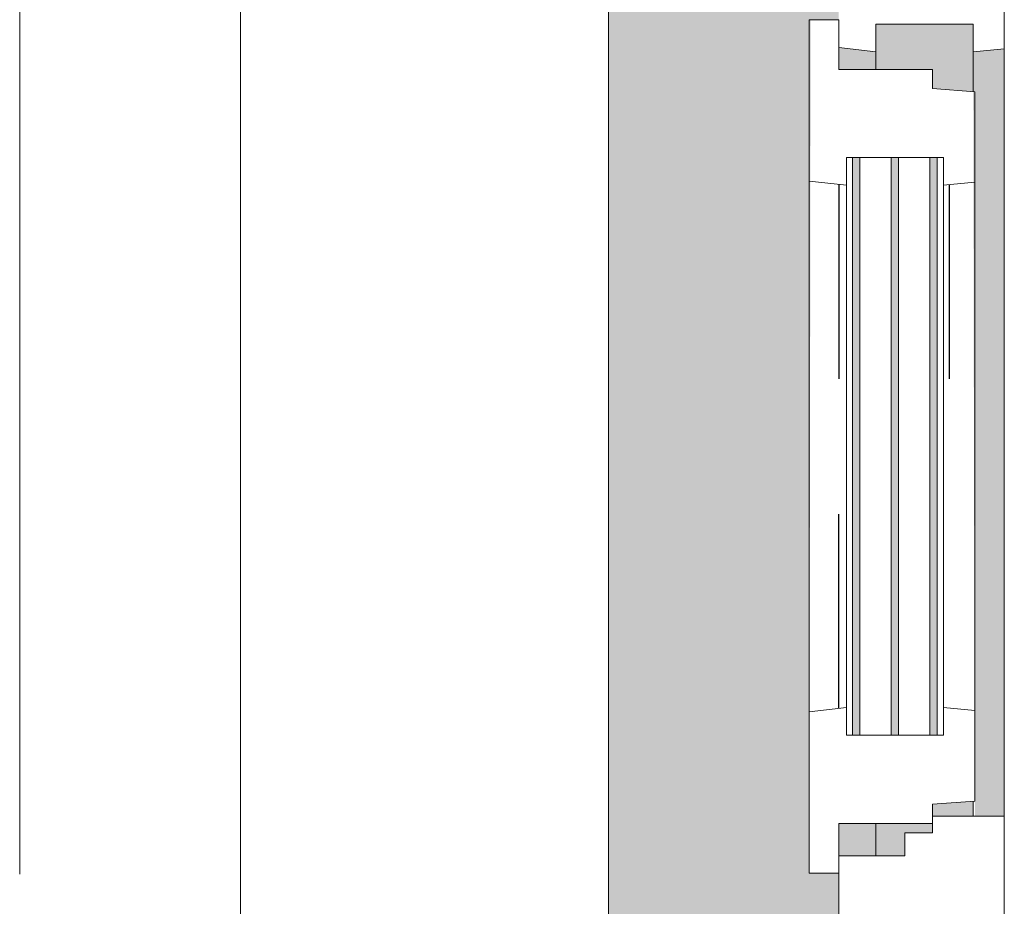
# Model space of a CAD drawing. Extents: x 3165 to 57695, y -7842 to 39081.
# Tile 198 of 248: x 54017 to 54552, y 18537 to 19019. Entities that reach past the tile are written whole.
import ezdxf

# ---------------------------------------------------------------- set-up
doc = ezdxf.new("R2010")
doc.units = 0
doc.header["$LTSCALE"] = 50
doc.linetypes.add('Onderlegger 3e verdieping$0$gestippeld', pattern=[6.35, 3.175, -3.175])
doc.linetypes.add('Onderlegger 3e verdieping$0$stramien', pattern=[22.225, 12.7, -3.175, 3.175, -3.175])
doc.layers.get('0').update_dxf_attribs({"linetype": 'CONTINUOUS'})
for name, color, linetype, lineweight in [('Onderlegger 3e verdieping$0$A-GLAZ', 8, 'CONTINUOUS', 25), ('Onderlegger 3e verdieping$0$A-GLAZ-GLAS', 8, 'CONTINUOUS', 25), ('Onderlegger 3e verdieping$0$S-GRID', 8, 'CONTINUOUS', 18)]:
    doc.layers.add(name, color=color, linetype=linetype, lineweight=lineweight)

# ---------------------------------------------------------------- blocks, each defined once
blk = doc.blocks.new('Onderlegger 3e verdieping$0$31_KA_Houten kozijn metselwerkgevel met draaiend deel verdieping - 31_KA_Houten kozijn metselwerkgevel met draaiend deel verdieping-V217-Plotview 3e Verdieping - schaal 1 op 100')
at = {"layer": 'Onderlegger 3e verdieping$0$A-GLAZ'}
blk.add_hatch(color=256, dxfattribs=at).paths.add_polyline_path([(-656.5, 323.5), (-636.5, 323.5), (-636.5, 150), (143, 150), (143, 166), (607, 165.19), (607, 150), (636.5, 150), (636.5, 323.5), (656.5, 323.5), (656.5, 328.5), (630.84, 328.5), (630.84, 275), (-632.16, 275), (-632.16, 328.5), (-656.5, 328.5)], flags=0)
h = blk.add_hatch(color=256, dxfattribs=at)
h.paths.add_polyline_path([(-591.8, 150), (-589.53, 129.76), (92, 129.76), (94.28, 150), (-589.53, 150)], flags=0)
h.paths.add_polyline_path([(152.5, 145.39), (152.5, 129.76), (170, 129.76), (170, 150), (152.5, 150), (152.5, 145.76)], flags=0)
h.paths.add_polyline_path([(580, 129.76), (589.53, 129.76), (591.8, 150), (580, 150), (580, 145.76)], flags=0)
h = blk.add_hatch(color=256, dxfattribs=at)
h.paths.add_polyline_path([(-604.53, 105.28), (107, 105.28), (107, 122.32), (-604.53, 122.32)], flags=0)
h.paths.add_polyline_path([(-604.53, 129.76), (-604.53, 126.32), (107, 126.32), (107, 129.76), (-591.8, 129.76)], flags=0)
h.paths.add_polyline_path([(-604.53, 77), (107, 77), (107, 80.32), (-604.53, 80.32)], flags=0)
h.paths.add_polyline_path([(-604.53, 101.28), (-604.53, 84.32), (107, 84.32), (107, 101.28), (-591.8, 101.28)], flags=0)
h.paths.add_polyline_path([(152.5, 129.76), (152.5, 114), (165, 114), (165, 99), (170, 99), (170, 129.76), (165, 129.76)], flags=0)
h.paths.add_polyline_path([(174, 93), (174, 77), (182.13, 77), (180.49, 99), (174, 99)], flags=0)
h.paths.add_polyline_path([(567.87, 77), (604.53, 77), (604.53, 129.76), (580, 129.76), (580, 99), (569.51, 99), (569.06, 93)], flags=0)
h = blk.add_hatch(color=256, dxfattribs=at)
h.paths.add_polyline_path([(-591.11, 60), (93.58, 60), (92, 77), (-589.53, 77)], flags=0)
h.paths.add_polyline_path([(174, 60), (591.11, 60), (589.53, 77), (174, 76)], flags=0)
at = {"layer": 'Onderlegger 3e verdieping$0$A-GLAZ', "lineweight": 18}
for p, q in [((143, 150), (94.28, 150)), ((152.5, 114), (152.5, 150)), ((591.8, 150), (589.53, 129.76)), ((152.5, 129.76), (170, 129.76)), ((580, 129.76), (589.53, 129.76)), ((589.53, 129.76), (604.53, 129.76)), ((604.53, 129.76), (604.53, 77)), ((165, 114), (152.5, 114)), ((165, 99), (165, 114)), ((170, 99), (165, 99)), ((174, 60), (174, 99)), ((182.13, 77), (174, 77)), ((589.53, 77), (567.87, 77)), ((604.53, 77), (589.53, 77)), ((589.53, 77), (591.11, 60)), ((93.58, 60), (174, 60)), ((174, 60), (591.11, 60)), ((591.11, 60), (656.5, 60))]:
    blk.add_line(p, q, dxfattribs=at)
blk = doc.blocks.new('Onderlegger 3e verdieping$0$31_KA_Houten kozijn draaiend deel metselwerkgevel - Type-V218-Plotview 3e Verdieping - schaal 1 op 100')
at = {"layer": 'Onderlegger 3e verdieping$0$A-GLAZ', "lineweight": 18}
for p, q in [((60.72, 16), (-27, 16)), ((-27, 16), (-27, 0)), ((63, -4.24), (60.72, 16)), ((349.28, 16), (60.72, 16)), ((349.28, 16), (347, -4.24)), ((437, 16), (349.28, 16)), ((437, 0), (437, 16)), ((410, 0), (437, 0)), ((-27, 0), (0, 0)), ((0, 0), (0, -51)), ((48, -7.5), (48, -4.24)), ((48, -4.24), (63, -4.24)), ((63, -4.24), (347, -4.24)), ((347, -4.24), (362, -4.24)), ((362, -4.24), (362, -7.5)), ((410, -51), (410, 0)), ((48, -28.54), (48, -11.5)), ((362, -11.5), (362, -28.54)), ((48, -49.5), (48, -32.54)), ((362, -32.54), (362, -49.5)), ((0, -51), (10.49, -51)), ((10.49, -51), (12.21, -74)), ((48, -57), (48, -53.5)), ((362, -53.5), (362, -57)), ((397.79, -74), (399.51, -51)), ((399.51, -51), (410, -51)), ((63, -57), (48, -57)), ((61.42, -74), (63, -57)), ((347, -57), (63, -57)), ((362, -57), (347, -57)), ((347, -57), (348.58, -74)), ((12.21, -74), (61.42, -74)), ((61.42, -74), (348.58, -74)), ((348.58, -74), (397.79, -74))]:
    blk.add_line(p, q, dxfattribs=at)
at = {"layer": 'Onderlegger 3e verdieping$0$A-GLAZ', "linetype": 'Onderlegger 3e verdieping$0$gestippeld'}
blk.add_line((347.28, -60.04), (241.79, -60.04), dxfattribs=at)
at = {"layer": 'Onderlegger 3e verdieping$0$A-GLAZ-GLAS'}
for p, q in [((62.52, 0), (168.21, 0)), ((347.48, 0), (241.79, 0))]:
    blk.add_line(p, q, dxfattribs=at)
blk = doc.blocks.new('Onderlegger 3e verdieping$0$31_KA_Houten kozijn metselwerkgevel triple glas - Type-9950170-Plotview 3e Verdieping - schaal 1 op 100')
at = {"layer": 'Onderlegger 3e verdieping$0$A-GLAZ'}
for points in [[(277.4, 0), (0, 0), (0, -4), (314, -4), (314, 0)], [(277.4, -21.04), (0, -21.04), (0, -25.04), (314, -25.04), (314, -21.04)], [(314, -42), (0, -42), (0, -46), (314, -46)]]:
    blk.add_hatch(color=256, dxfattribs=at).paths.add_polyline_path(points, flags=0)
at = {"layer": 'Onderlegger 3e verdieping$0$A-GLAZ', "lineweight": 18}
for p, q in [((314, 0), (0, 0)), ((0, 0), (0, -4)), ((314, -4), (314, 0)), ((0, -4), (314, -4)), ((314, -21.04), (0, -21.04)), ((0, -21.04), (0, -25.04)), ((314, -25.04), (314, -21.04)), ((0, -25.04), (314, -25.04)), ((314, -42), (0, -42)), ((0, -42), (0, -46)), ((314, -46), (314, -42)), ((0, -46), (314, -46))]:
    blk.add_line(p, q, dxfattribs=at)
blk = doc.blocks.new('Onderlegger 3e verdieping$0$vensterbank tweede verdieping2 - vensterbank tweede verdieping-12045771-Plotview 3e Verdieping - schaal 1 op 100')
at = {"layer": 'Onderlegger 3e verdieping$0$A-GLAZ', "lineweight": 18}
for p, q in [((54136.6, 19158.2), (54136.6, 17665.19)), ((54336.6, 17779.71), (54336.6, 19042.71))]:
    blk.add_line(p, q, dxfattribs=at)
blk = doc.blocks.new('Onderlegger 3e verdieping')
at = {"layer": 'Onderlegger 3e verdieping$0$S-GRID', "linetype": 'Onderlegger 3e verdieping$0$stramien'}
blk.add_line((54016.6, 38080.57), (54016.6, 989.47), dxfattribs=at)
at = {"layer": 'Onderlegger 3e verdieping$0$A-GLAZ'}
blk.add_blockref('Onderlegger 3e verdieping$0$vensterbank tweede verdieping2 - vensterbank tweede verdieping-12045771-Plotview 3e Verdieping - schaal 1 op 100', (0, 0), dxfattribs=at)
at = {"layer": 'Onderlegger 3e verdieping$0$A-GLAZ', "rotation": 89.99999999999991}
for name, p in [('Onderlegger 3e verdieping$0$31_KA_Houten kozijn metselwerkgevel met draaiend deel verdieping - 31_KA_Houten kozijn metselwerkgevel met draaiend deel verdieping-V217-Plotview 3e Verdieping - schaal 1 op 100', (54611.6, 18411.87)), ('Onderlegger 3e verdieping$0$31_KA_Houten kozijn draaiend deel metselwerkgevel - Type-V218-Plotview 3e Verdieping - schaal 1 op 100', (54461.6, 18581.87)), ('Onderlegger 3e verdieping$0$31_KA_Houten kozijn metselwerkgevel triple glas - Type-9950170-Plotview 3e Verdieping - schaal 1 op 100', (54469.1, 18629.87))]:
    blk.add_blockref(name, p, dxfattribs=at)

msp = doc.modelspace()

# ---------------------------------------------------------------- block references
msp.add_blockref('Onderlegger 3e verdieping', (0, 0))

doc.saveas('drawing.dxf')
